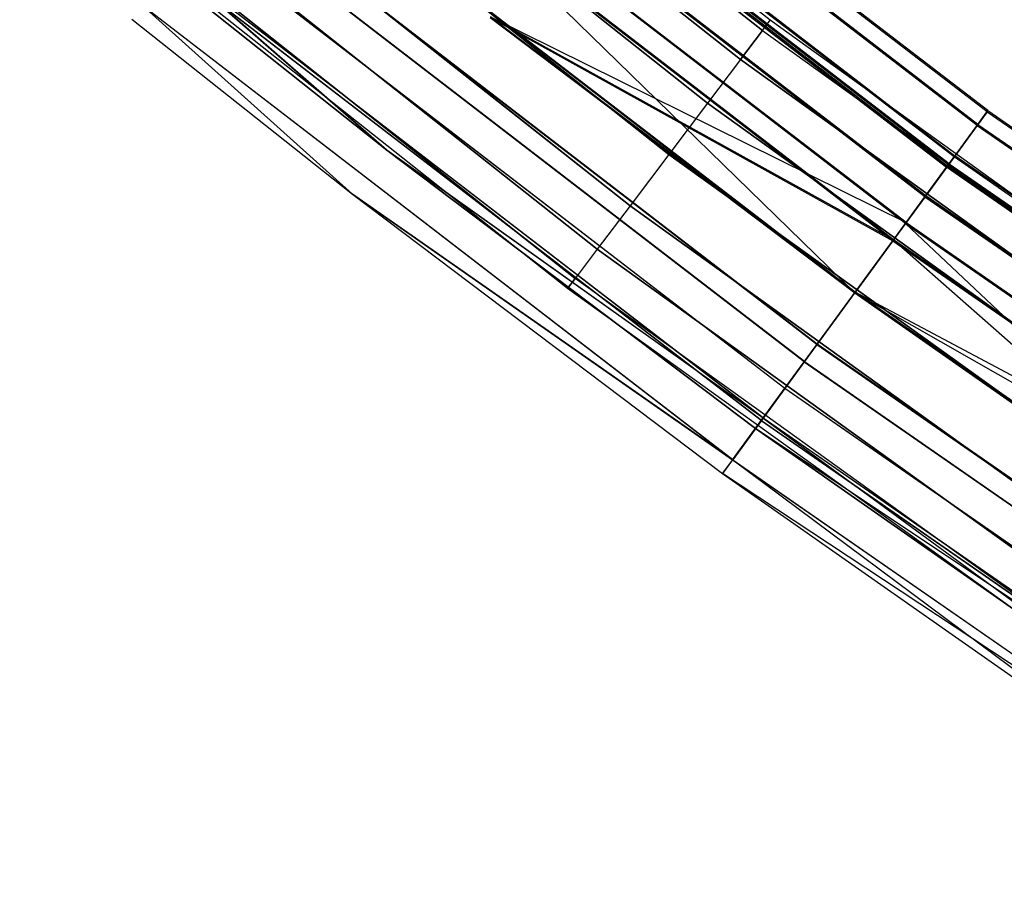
# Model space of a CAD drawing. Extents: x -135 to 135, y -135 to 135.
# Tile 9 of 207: x -86.24 to -77.46, y -113.05 to -105.33. Entities that reach past the tile are written whole.
import ezdxf

# ---------------------------------------------------------------- set-up
doc = ezdxf.new("R2010")
doc.units = 0
doc.header["$LTSCALE"] = 25.4
doc.layers.get('0').update_dxf_attribs({"linetype": 'CONTINUOUS'})

# ---------------------------------------------------------------- blocks, each defined once
blk = doc.blocks.new('SANTANA_BIURKO_A_PM_STL')
at = {"color": 0}
for p, q in [((-79.5478, -105.3383, 344.4156), (-84.3278, -101.5521, 344.4156)), ((-79.5478, -105.3383, 344.4156), (-84.3278, -101.5521, 344.4156)), ((-79.5478, -105.3383, 147.4156), (-84.3278, -101.5521, 147.4156)), ((-79.5478, -105.3383, 147.4156), (-84.3278, -101.5521, 147.4156)), ((-79.6166, -105.4294, 344.9897), (-84.4007, -101.6399, 344.9897)), ((-84.4007, -101.6399, 343.8416), (-79.6166, -105.4294, 343.8416)), ((-79.6166, -105.4294, 344.9897), (-84.4007, -101.6399, 344.9897)), ((-84.4007, -101.6399, 343.8416), (-79.6166, -105.4294, 343.8416)), ((-79.6166, -105.4294, 147.9897), (-84.4007, -101.6399, 147.9897)), ((-84.4007, -101.6399, 146.8416), (-79.6166, -105.4294, 146.8416)), ((-79.6166, -105.4294, 147.9897), (-84.4007, -101.6399, 147.9897)), ((-84.4007, -101.6399, 146.8416), (-79.6166, -105.4294, 146.8416)), ((-84.6085, -101.8901, 343.355), (-79.8125, -105.6889, 343.355)), ((-84.6085, -101.8901, 343.355), (-79.8125, -105.6889, 343.355)), ((-79.8125, -105.6889, 345.4763), (-84.6085, -101.8901, 345.4763)), ((-79.8125, -105.6889, 345.4763), (-84.6085, -101.8901, 345.4763)), ((-84.6085, -101.8901, 146.355), (-79.8125, -105.6889, 146.355)), ((-84.6085, -101.8901, 146.355), (-79.8125, -105.6889, 146.355)), ((-79.8125, -105.6889, 148.4763), (-84.6085, -101.8901, 148.4763)), ((-79.8125, -105.6889, 148.4763), (-84.6085, -101.8901, 148.4763)), ((-84.9193, -102.2645, 343.0298), (-80.1058, -106.0772, 343.0298)), ((-84.9193, -102.2645, 343.0298), (-80.1058, -106.0772, 343.0298)), ((-80.1058, -106.0772, 345.8015), (-84.9193, -102.2645, 345.8015)), ((-80.1058, -106.0772, 345.8015), (-84.9193, -102.2645, 345.8015)), ((-84.9193, -102.2645, 146.0298), (-80.1058, -106.0772, 146.0298)), ((-84.9193, -102.2645, 146.0298), (-80.1058, -106.0772, 146.0298)), ((-80.1058, -106.0772, 148.8015), (-84.9193, -102.2645, 148.8015)), ((-80.1058, -106.0772, 148.8015), (-84.9193, -102.2645, 148.8015)), ((-77.6109, -106.1546, 344.4156), (-82.7262, -102.2185, 344.4156)), ((-77.6109, -106.1546, 344.4156), (-82.7262, -102.2185, 344.4156)), ((-77.6031, -106.1439, 147.4156), (-82.7178, -102.2082, 147.4156)), ((-77.6031, -106.1439, 147.4156), (-82.7178, -102.2082, 147.4156)), ((-77.7008, -106.2775, 345.181), (-82.822, -102.3369, 345.181)), ((-77.7008, -106.2775, 345.181), (-82.822, -102.3369, 345.181)), ((-77.7008, -106.2775, 343.6503), (-82.822, -102.3369, 343.6503)), ((-77.7008, -106.2775, 343.6503), (-82.822, -102.3369, 343.6503)), ((-77.6932, -106.2672, 148.1835), (-82.8139, -102.3269, 148.1835)), ((-77.6932, -106.2672, 148.1835), (-82.8139, -102.3269, 148.1835)), ((-77.6932, -106.2672, 146.6477), (-82.8139, -102.3269, 146.6477)), ((-77.6932, -106.2672, 146.6477), (-82.8139, -102.3269, 146.6477)), ((-77.906, -106.5582, 344.4156), (-83.0407, -102.6072, 344.4156)), ((-77.906, -106.5582, 344.4156), (-83.0407, -102.6072, 344.4156)), ((-83.0324, -102.5969, 147.4156), (-77.8982, -106.5475, 147.4156)), ((-83.0324, -102.5969, 147.4156), (-77.8982, -106.5475, 147.4156)), ((-85.286, -102.7061, 342.9156), (-80.4517, -106.5353, 342.9156)), ((-85.286, -102.7061, 342.9156), (-80.4517, -106.5353, 342.9156)), ((-80.4517, -106.5353, 345.9156), (-85.286, -102.7061, 345.9156)), ((-80.4517, -106.5353, 345.9156), (-85.286, -102.7061, 345.9156)), ((-85.286, -102.7061, 145.9156), (-80.4517, -106.5353, 145.9156)), ((-85.286, -102.7061, 145.9156), (-80.4517, -106.5353, 145.9156)), ((-80.4517, -106.5353, 148.9156), (-85.286, -102.7061, 148.9156)), ((-80.4517, -106.5353, 148.9156), (-85.286, -102.7061, 148.9156)), ((-83.1126, -102.6959, 344.9897), (-77.9734, -106.6504, 344.9897)), ((-77.9734, -106.6504, 343.8416), (-83.1126, -102.6959, 343.8416)), ((-77.9734, -106.6504, 343.8416), (-83.1126, -102.6959, 343.8416)), ((-83.1126, -102.6959, 344.9897), (-77.9734, -106.6504, 344.9897)), ((-77.9659, -106.6401, 147.9922), (-83.1045, -102.686, 147.9922)), ((-77.9659, -106.6401, 147.9922), (-83.1045, -102.686, 147.9922)), ((-77.9659, -106.6401, 146.8391), (-83.1045, -102.686, 146.8391)), ((-77.9659, -106.6401, 146.8391), (-83.1045, -102.686, 146.8391)), ((-77.9567, -106.6275, 345.8299), (-83.0947, -102.6739, 345.8299)), ((-77.9567, -106.6275, 345.8299), (-83.0947, -102.6739, 345.8299)), ((-77.9567, -106.6275, 343.0014), (-83.0947, -102.6739, 343.0014)), ((-77.9567, -106.6275, 343.0014), (-83.0947, -102.6739, 343.0014)), ((-77.95, -106.6183, 148.8345), (-83.0876, -102.6651, 148.8345)), ((-77.95, -106.6183, 148.8345), (-83.0876, -102.6651, 148.8345)), ((-77.95, -106.6183, 145.9967), (-83.0876, -102.6651, 145.9967)), ((-77.95, -106.6183, 145.9967), (-83.0876, -102.6651, 145.9967)), ((-78.1653, -106.9129, 345.4763), (-83.3171, -102.9487, 345.4763)), ((-78.1653, -106.9129, 345.4763), (-83.3171, -102.9487, 345.4763)), ((-78.1653, -106.9129, 343.355), (-83.3171, -102.9487, 343.355)), ((-78.1653, -106.9129, 343.355), (-83.3171, -102.9487, 343.355)), ((-78.1586, -106.9037, 148.481), (-83.31, -102.9399, 148.481)), ((-78.1586, -106.9037, 146.3503), (-83.31, -102.9399, 146.3503)), ((-78.1586, -106.9037, 146.3503), (-83.31, -102.9399, 146.3503)), ((-78.1586, -106.9037, 148.481), (-83.31, -102.9399, 148.481)), ((-85.6528, -103.1477, 343.0298), (-80.7977, -106.9934, 343.0298)), ((-85.6528, -103.1477, 343.0298), (-80.7977, -106.9934, 343.0298)), ((-80.7977, -106.9934, 345.8015), (-85.6528, -103.1477, 345.8015)), ((-80.7977, -106.9934, 345.8015), (-85.6528, -103.1477, 345.8015)), ((-85.6528, -103.1477, 146.0298), (-80.7977, -106.9934, 146.0298)), ((-85.6528, -103.1477, 146.0298), (-80.7977, -106.9934, 146.0298)), ((-80.7977, -106.9934, 148.8015), (-85.6528, -103.1477, 148.8015)), ((-80.7977, -106.9934, 148.8015), (-85.6528, -103.1477, 148.8015)), ((-78.3396, -107.1513, 346.2634), (-83.5029, -103.1782, 346.2634)), ((-78.3396, -107.1513, 346.2634), (-83.5029, -103.1782, 346.2634)), ((-78.3396, -107.1513, 342.5679), (-83.5029, -103.1782, 342.5679)), ((-78.7913, -107.7691, 342.4156), (-83.5029, -103.1782, 342.5679)), ((-78.3396, -107.1513, 342.5679), (-83.5029, -103.1782, 342.5679)), ((-78.7913, -107.7691, 342.4156), (-83.5029, -103.1782, 342.5679)), ((-78.3342, -107.1438, 149.2695), (-83.4971, -103.1711, 149.2695)), ((-78.3342, -107.1438, 149.2695), (-83.4971, -103.1711, 149.2695)), ((-78.3342, -107.1438, 145.5618), (-83.4971, -103.1711, 145.5618)), ((-78.3342, -107.1438, 145.5618), (-83.4971, -103.1711, 145.5618)), ((-78.4525, -107.3057, 345.8015), (-83.6233, -103.327, 345.8015)), ((-78.4525, -107.3057, 343.0298), (-83.6233, -103.327, 343.0298)), ((-78.4525, -107.3057, 345.8015), (-83.6233, -103.327, 345.8015)), ((-78.4525, -107.3057, 343.0298), (-83.6233, -103.327, 343.0298)), ((-83.6175, -103.3198, 146.0237), (-78.4471, -107.2983, 146.0237)), ((-78.4471, -107.2983, 148.8076), (-83.6175, -103.3198, 148.8076)), ((-78.4471, -107.2983, 148.8076), (-83.6175, -103.3198, 148.8076)), ((-83.6175, -103.3198, 146.0237), (-78.4471, -107.2983, 146.0237)), ((-85.9637, -103.5221, 343.355), (-81.0909, -107.3817, 343.355)), ((-85.9637, -103.5221, 343.355), (-81.0909, -107.3817, 343.355)), ((-81.0909, -107.3817, 345.4763), (-85.9637, -103.5221, 345.4763)), ((-81.0909, -107.3817, 345.4763), (-85.9637, -103.5221, 345.4763)), ((-85.9637, -103.5221, 146.355), (-81.0909, -107.3817, 146.355)), ((-85.9637, -103.5221, 146.355), (-81.0909, -107.3817, 146.355)), ((-81.0909, -107.3817, 148.4763), (-85.9637, -103.5221, 148.4763)), ((-81.0909, -107.3817, 148.4763), (-85.9637, -103.5221, 148.4763)), ((-86.1714, -103.7722, 343.8416), (-81.2869, -107.6412, 343.8416)), ((-86.1714, -103.7722, 343.8416), (-81.2869, -107.6412, 343.8416)), ((-81.2869, -107.6412, 344.9897), (-86.1714, -103.7722, 344.9897)), ((-81.2869, -107.6412, 344.9897), (-86.1714, -103.7722, 344.9897)), ((-86.1714, -103.7722, 146.8416), (-81.2869, -107.6412, 146.8416)), ((-86.1714, -103.7722, 146.8416), (-81.2869, -107.6412, 146.8416)), ((-81.2869, -107.6412, 147.9897), (-86.1714, -103.7722, 147.9897)), ((-81.2869, -107.6412, 147.9897), (-86.1714, -103.7722, 147.9897)), ((-78.7874, -107.7637, 145.409), (-83.9802, -103.768, 145.409)), ((-78.7874, -107.7637, 145.409), (-83.9802, -103.768, 145.409)), ((-78.7874, -107.7637, 145.909), (-83.9802, -103.768, 145.909)), ((-78.7874, -107.7637, 145.909), (-83.9802, -103.768, 145.909)), ((-81.3557, -107.7323, 344.4156), (-86.2443, -103.8601, 344.4156)), ((-81.3557, -107.7323, 344.4156), (-86.2443, -103.8601, 344.4156)), ((-81.3557, -107.7323, 147.4156), (-86.2443, -103.8601, 147.4156)), ((-81.3557, -107.7323, 147.4156), (-86.2443, -103.8601, 147.4156)), ((-83.9844, -103.7732, 345.9156), (-78.7913, -107.7691, 345.9156)), ((-83.9844, -103.7732, 345.9156), (-78.7913, -107.7691, 345.9156)), ((-78.7913, -107.7691, 346.4156), (-83.9844, -103.7732, 346.4156)), ((-78.7913, -107.7691, 346.4156), (-83.9844, -103.7732, 346.4156)), ((-79.1301, -108.2325, 345.8015), (-84.3455, -104.2194, 345.8015)), ((-79.1301, -108.2325, 345.8015), (-84.3455, -104.2194, 345.8015)), ((-79.1277, -108.2292, 146.0237), (-84.3429, -104.2162, 146.0237)), ((-79.1277, -108.2292, 146.0237), (-84.3429, -104.2162, 146.0237)), ((-79.243, -108.3869, 346.2634), (-84.4659, -104.3681, 346.2634)), ((-79.243, -108.3869, 346.2634), (-84.4659, -104.3681, 346.2634)), ((-79.2406, -108.3836, 145.5618), (-84.4633, -104.3649, 145.5618)), ((-79.2406, -108.3836, 145.5618), (-84.4633, -104.3649, 145.5618)), ((-79.4173, -108.6253, 345.4763), (-84.6516, -104.5977, 345.4763)), ((-79.4173, -108.6253, 345.4763), (-84.6516, -104.5977, 345.4763)), ((-79.4162, -108.6238, 146.3503), (-84.6504, -104.5962, 146.3503)), ((-79.4162, -108.6238, 146.3503), (-84.6504, -104.5962, 146.3503)), ((-79.626, -108.9107, 345.8299), (-84.8741, -104.8725, 345.8299)), ((-79.626, -108.9107, 345.8299), (-84.8741, -104.8725, 345.8299)), ((-79.6248, -108.9092, 145.9967), (-84.8728, -104.871, 145.9967)), ((-79.6248, -108.9092, 145.9967), (-84.8728, -104.871, 145.9967)), ((-84.8562, -104.8504, 344.9897), (-82.9675, -106.496, 344.4156)), ((-79.6092, -108.8878, 344.9897), (-84.8562, -104.8504, 344.9897)), ((-79.6092, -108.8878, 344.9897), (-84.8562, -104.8504, 344.9897)), ((-84.8562, -104.8504, 344.9897), (-82.9675, -106.496, 344.4156)), ((-79.6089, -108.8874, 146.8391), (-84.8559, -104.85, 146.8391)), ((-82.9675, -106.496, 147.4156), (-84.8559, -104.85, 146.8391)), ((-82.9675, -106.496, 147.4156), (-84.8559, -104.85, 146.8391)), ((-79.6089, -108.8874, 146.8391), (-84.8559, -104.85, 146.8391)), ((-82.9675, -106.496, 344.4156), (-84.928, -104.9392, 344.4156)), ((-84.928, -104.9392, 147.4156), (-82.9675, -106.496, 147.4156)), ((-84.928, -104.9392, 147.4156), (-82.9675, -106.496, 147.4156)), ((-82.9675, -106.496, 344.4156), (-84.928, -104.9392, 344.4156)), ((-83.2748, -106.8904, 344.4156), (-85.1468, -105.2095, 345.181)), ((-83.2748, -106.8904, 344.4156), (-85.1468, -105.2095, 345.181)), ((-79.8819, -109.2607, 345.181), (-85.1468, -105.2095, 345.181)), ((-79.8819, -109.2607, 345.181), (-85.1468, -105.2095, 345.181)), ((-85.1465, -105.2091, 146.6477), (-83.2748, -106.8904, 147.4156)), ((-79.8816, -109.2603, 146.6477), (-85.1465, -105.2091, 146.6477)), ((-79.8816, -109.2603, 146.6477), (-85.1465, -105.2091, 146.6477)), ((-85.1465, -105.2091, 146.6477), (-83.2748, -106.8904, 147.4156)), ((-85.2426, -105.3278, 344.4156), (-83.2748, -106.8904, 344.4156)), ((-85.2426, -105.3278, 344.4156), (-83.2748, -106.8904, 344.4156)), ((-85.2426, -105.3278, 147.4156), (-83.2748, -106.8904, 147.4156)), ((-85.2426, -105.3278, 147.4156), (-83.2748, -106.8904, 147.4156)), ((-82.0457, -105.3127, 342.9156), (-78.4525, -107.3057, 343.0298)), ((-82.0457, -105.3127, 342.9156), (-78.4525, -107.3057, 343.0298)), ((-82.0457, -105.3127, 342.9156), (-78.7913, -107.7691, 342.9156)), ((-82.0457, -105.3127, 342.9156), (-78.7913, -107.7691, 342.9156)), ((-82.0457, -105.3127, 342.4156), (-78.7913, -107.7691, 342.4156)), ((-82.0457, -105.3127, 342.4156), (-78.7913, -107.7691, 342.4156)), ((-82.0416, -105.3074, 149.4223), (-78.3342, -107.1438, 149.2695)), ((-82.0416, -105.3074, 149.4223), (-78.3342, -107.1438, 149.2695)), ((-82.0416, -105.3074, 149.4223), (-78.7874, -107.7637, 149.4223)), ((-82.0416, -105.3074, 149.4223), (-78.7874, -107.7637, 149.4223)), ((-82.0416, -105.3074, 148.9223), (-78.7874, -107.7637, 148.9223)), ((-78.4471, -107.2983, 148.8076), (-82.0416, -105.3074, 148.9223)), ((-78.4471, -107.2983, 148.8076), (-82.0416, -105.3074, 148.9223)), ((-82.0416, -105.3074, 148.9223), (-78.7874, -107.7637, 148.9223)), ((-79.6166, -105.4294, 344.9897), (-79.5478, -105.3383, 344.4156)), ((-79.6166, -105.4294, 344.9897), (-79.5478, -105.3383, 344.4156)), ((-79.6166, -105.4294, 343.8416), (-79.5478, -105.3383, 344.4156)), ((-79.6166, -105.4294, 343.8416), (-79.5478, -105.3383, 344.4156)), ((-79.6166, -105.4294, 147.9897), (-79.5478, -105.3383, 147.4156)), ((-79.6166, -105.4294, 147.9897), (-79.5478, -105.3383, 147.4156)), ((-79.6166, -105.4294, 146.8416), (-79.5478, -105.3383, 147.4156)), ((-79.6166, -105.4294, 146.8416), (-79.5478, -105.3383, 147.4156)), ((-74.598, -108.8997, 344.4156), (-79.5478, -105.3383, 344.4156)), ((-74.598, -108.8997, 344.4156), (-79.5478, -105.3383, 344.4156)), ((-74.598, -108.8997, 147.4156), (-79.5478, -105.3383, 147.4156)), ((-74.598, -108.8997, 147.4156), (-79.5478, -105.3383, 147.4156)), ((-79.8125, -105.6889, 343.355), (-79.6166, -105.4294, 343.8416)), ((-79.8125, -105.6889, 343.355), (-79.6166, -105.4294, 343.8416)), ((-79.6166, -105.4294, 344.9897), (-79.8125, -105.6889, 345.4763)), ((-79.6166, -105.4294, 344.9897), (-79.8125, -105.6889, 345.4763)), ((-79.8125, -105.6889, 146.355), (-79.6166, -105.4294, 146.8416)), ((-79.8125, -105.6889, 146.355), (-79.6166, -105.4294, 146.8416)), ((-79.6166, -105.4294, 147.9897), (-79.8125, -105.6889, 148.4763)), ((-79.6166, -105.4294, 147.9897), (-79.8125, -105.6889, 148.4763)), ((-79.6166, -105.4294, 344.9897), (-74.6625, -108.9939, 344.9897)), ((-79.6166, -105.4294, 343.8416), (-74.6625, -108.9939, 343.8416)), ((-79.6166, -105.4294, 344.9897), (-74.6625, -108.9939, 344.9897)), ((-79.6166, -105.4294, 343.8416), (-74.6625, -108.9939, 343.8416)), ((-79.6166, -105.4294, 147.9897), (-74.6625, -108.9939, 147.9897)), ((-79.6166, -105.4294, 146.8416), (-74.6625, -108.9939, 146.8416)), ((-79.6166, -105.4294, 147.9897), (-74.6625, -108.9939, 147.9897)), ((-79.6166, -105.4294, 146.8416), (-74.6625, -108.9939, 146.8416)), ((-79.8125, -105.6889, 343.355), (-80.1058, -106.0772, 343.0298)), ((-79.8125, -105.6889, 343.355), (-80.1058, -106.0772, 343.0298)), ((-79.8125, -105.6889, 345.4763), (-80.1058, -106.0772, 345.8015)), ((-79.8125, -105.6889, 345.4763), (-80.1058, -106.0772, 345.8015)), ((-79.8125, -105.6889, 146.355), (-80.1058, -106.0772, 146.0298)), ((-79.8125, -105.6889, 146.355), (-80.1058, -106.0772, 146.0298)), ((-79.8125, -105.6889, 148.4763), (-80.1058, -106.0772, 148.8015)), ((-79.8125, -105.6889, 148.4763), (-80.1058, -106.0772, 148.8015)), ((-79.8125, -105.6889, 343.355), (-74.8463, -109.2621, 343.355)), ((-79.8125, -105.6889, 343.355), (-74.8463, -109.2621, 343.355)), ((-74.8463, -109.2621, 345.4763), (-79.8125, -105.6889, 345.4763)), ((-74.8463, -109.2621, 345.4763), (-79.8125, -105.6889, 345.4763)), ((-79.8125, -105.6889, 146.355), (-74.8463, -109.2621, 146.355)), ((-79.8125, -105.6889, 146.355), (-74.8463, -109.2621, 146.355)), ((-74.8463, -109.2621, 148.4763), (-79.8125, -105.6889, 148.4763)), ((-74.8463, -109.2621, 148.4763), (-79.8125, -105.6889, 148.4763)), ((-80.1058, -106.0772, 343.0298), (-80.4517, -106.5353, 342.9156)), ((-80.1058, -106.0772, 343.0298), (-80.4517, -106.5353, 342.9156)), ((-80.1058, -106.0772, 345.8015), (-80.4517, -106.5353, 345.9156)), ((-80.1058, -106.0772, 345.8015), (-80.4517, -106.5353, 345.9156)), ((-80.1058, -106.0772, 146.0298), (-80.4517, -106.5353, 145.9156)), ((-80.1058, -106.0772, 146.0298), (-80.4517, -106.5353, 145.9156)), ((-80.1058, -106.0772, 148.8015), (-80.4517, -106.5353, 148.9156)), ((-80.1058, -106.0772, 148.8015), (-80.4517, -106.5353, 148.9156)), ((-80.1058, -106.0772, 343.0298), (-75.1213, -109.6636, 343.0298)), ((-80.1058, -106.0772, 343.0298), (-75.1213, -109.6636, 343.0298)), ((-75.1213, -109.6636, 345.8015), (-80.1058, -106.0772, 345.8015)), ((-75.1213, -109.6636, 345.8015), (-80.1058, -106.0772, 345.8015)), ((-80.1058, -106.0772, 146.0298), (-75.1213, -109.6636, 146.0298)), ((-80.1058, -106.0772, 146.0298), (-75.1213, -109.6636, 146.0298)), ((-75.1213, -109.6636, 148.8015), (-80.1058, -106.0772, 148.8015)), ((-75.1213, -109.6636, 148.8015), (-80.1058, -106.0772, 148.8015)), ((-77.6932, -106.2672, 148.1835), (-77.6031, -106.1439, 147.4156)), ((-77.6031, -106.1439, 147.4156), (-77.6932, -106.2672, 146.6477)), ((-77.6031, -106.1439, 147.4156), (-77.6932, -106.2672, 146.6477)), ((-77.6932, -106.2672, 148.1835), (-77.6031, -106.1439, 147.4156)), ((-77.6031, -106.1439, 147.4156), (-72.3014, -109.8238, 147.4156)), ((-77.6031, -106.1439, 147.4156), (-72.3014, -109.8238, 147.4156)), ((-77.7008, -106.2775, 345.181), (-77.6109, -106.1546, 344.4156)), ((-77.6109, -106.1546, 344.4156), (-77.7008, -106.2775, 343.6503)), ((-77.6109, -106.1546, 344.4156), (-77.7008, -106.2775, 343.6503)), ((-77.7008, -106.2775, 345.181), (-77.6109, -106.1546, 344.4156)), ((-77.6109, -106.1546, 344.4156), (-72.3087, -109.8349, 344.4156)), ((-77.6109, -106.1546, 344.4156), (-72.3087, -109.8349, 344.4156)), ((-77.9567, -106.6275, 345.8299), (-77.7008, -106.2775, 345.181)), ((-77.7008, -106.2775, 343.6503), (-77.9567, -106.6275, 343.0014)), ((-77.7008, -106.2775, 343.6503), (-77.9567, -106.6275, 343.0014)), ((-77.9567, -106.6275, 345.8299), (-77.7008, -106.2775, 345.181)), ((-77.95, -106.6183, 148.8345), (-77.6932, -106.2672, 148.1835)), ((-77.6932, -106.2672, 146.6477), (-77.95, -106.6183, 145.9967)), ((-77.6932, -106.2672, 146.6477), (-77.95, -106.6183, 145.9967)), ((-77.95, -106.6183, 148.8345), (-77.6932, -106.2672, 148.1835)), ((-77.7008, -106.2775, 343.6503), (-72.3924, -109.9621, 343.6503)), ((-77.7008, -106.2775, 343.6503), (-72.3924, -109.9621, 343.6503)), ((-77.7008, -106.2775, 345.181), (-72.3924, -109.9621, 345.181)), ((-77.7008, -106.2775, 345.181), (-72.3924, -109.9621, 345.181)), ((-77.6932, -106.2672, 146.6477), (-72.3854, -109.9514, 146.6477)), ((-77.6932, -106.2672, 146.6477), (-72.3854, -109.9514, 146.6477)), ((-77.6932, -106.2672, 148.1835), (-72.3854, -109.9514, 148.1835)), ((-77.6932, -106.2672, 148.1835), (-72.3854, -109.9514, 148.1835)), ((-79.6092, -108.8878, 344.9897), (-82.9675, -106.496, 344.4156)), ((-79.6092, -108.8878, 344.9897), (-82.9675, -106.496, 344.4156)), ((-79.6766, -108.98, 344.4156), (-82.9675, -106.496, 344.4156)), ((-82.9675, -106.496, 147.4156), (-79.6089, -108.8874, 146.8391)), ((-82.9675, -106.496, 147.4156), (-79.6089, -108.8874, 146.8391)), ((-82.9675, -106.496, 147.4156), (-79.6766, -108.98, 147.4156)), ((-82.9675, -106.496, 147.4156), (-79.6766, -108.98, 147.4156)), ((-82.9675, -106.496, 147.4156), (-82.9675, -106.496, 344.4156)), ((-79.6766, -108.98, 344.4156), (-82.9675, -106.496, 344.4156)), ((-82.9675, -106.496, 147.4156), (-82.9675, -106.496, 344.4156)), ((-80.4517, -106.5353, 342.9156), (-80.7977, -106.9934, 343.0298)), ((-80.4517, -106.5353, 342.9156), (-80.7977, -106.9934, 343.0298)), ((-80.4517, -106.5353, 345.9156), (-80.7977, -106.9934, 345.8015)), ((-80.4517, -106.5353, 345.9156), (-80.7977, -106.9934, 345.8015)), ((-80.4517, -106.5353, 145.9156), (-80.7977, -106.9934, 146.0298)), ((-80.4517, -106.5353, 145.9156), (-80.7977, -106.9934, 146.0298)), ((-80.4517, -106.5353, 148.9156), (-80.7977, -106.9934, 148.8015)), ((-80.4517, -106.5353, 148.9156), (-80.7977, -106.9934, 148.8015)), ((-80.4517, -106.5353, 342.9156), (-75.4457, -110.1372, 342.9156)), ((-80.4517, -106.5353, 342.9156), (-75.4457, -110.1372, 342.9156)), ((-75.4457, -110.1372, 345.9156), (-80.4517, -106.5353, 345.9156)), ((-75.4457, -110.1372, 345.9156), (-80.4517, -106.5353, 345.9156)), ((-80.4517, -106.5353, 145.9156), (-75.4457, -110.1372, 145.9156)), ((-80.4517, -106.5353, 145.9156), (-75.4457, -110.1372, 145.9156)), ((-75.4457, -110.1372, 148.9156), (-80.4517, -106.5353, 148.9156)), ((-75.4457, -110.1372, 148.9156), (-80.4517, -106.5353, 148.9156)), ((-77.9734, -106.6504, 343.8416), (-77.906, -106.5582, 344.4156)), ((-77.9734, -106.6504, 343.8416), (-77.906, -106.5582, 344.4156)), ((-77.906, -106.5582, 344.4156), (-77.9734, -106.6504, 344.9897)), ((-77.906, -106.5582, 344.4156), (-77.9734, -106.6504, 344.9897)), ((-77.9659, -106.6401, 147.9922), (-77.8982, -106.5475, 147.4156)), ((-77.9659, -106.6401, 146.8391), (-77.8982, -106.5475, 147.4156)), ((-77.9659, -106.6401, 147.9922), (-77.8982, -106.5475, 147.4156)), ((-77.9659, -106.6401, 146.8391), (-77.8982, -106.5475, 147.4156)), ((-72.5836, -110.2525, 344.4156), (-77.906, -106.5582, 344.4156)), ((-72.5836, -110.2525, 344.4156), (-77.906, -106.5582, 344.4156)), ((-72.5763, -110.2414, 147.4156), (-77.8982, -106.5475, 147.4156)), ((-72.5763, -110.2414, 147.4156), (-77.8982, -106.5475, 147.4156)), ((-78.3396, -107.1513, 346.2634), (-77.9567, -106.6275, 345.8299)), ((-77.9567, -106.6275, 343.0014), (-78.3396, -107.1513, 342.5679)), ((-77.9567, -106.6275, 343.0014), (-78.3396, -107.1513, 342.5679)), ((-78.3396, -107.1513, 346.2634), (-77.9567, -106.6275, 345.8299)), ((-78.3342, -107.1438, 149.2695), (-77.95, -106.6183, 148.8345)), ((-77.95, -106.6183, 145.9967), (-78.3342, -107.1438, 145.5618)), ((-77.95, -106.6183, 145.9967), (-78.3342, -107.1438, 145.5618)), ((-78.3342, -107.1438, 149.2695), (-77.95, -106.6183, 148.8345)), ((-78.1653, -106.9129, 345.4763), (-77.9734, -106.6504, 344.9897)), ((-78.1653, -106.9129, 343.355), (-77.9734, -106.6504, 343.8416)), ((-78.1653, -106.9129, 343.355), (-77.9734, -106.6504, 343.8416)), ((-78.1653, -106.9129, 345.4763), (-77.9734, -106.6504, 344.9897)), ((-77.9659, -106.6401, 147.9922), (-78.1586, -106.9037, 148.481)), ((-77.9659, -106.6401, 147.9922), (-78.1586, -106.9037, 148.481)), ((-78.1586, -106.9037, 146.3503), (-77.9659, -106.6401, 146.8391)), ((-78.1586, -106.9037, 146.3503), (-77.9659, -106.6401, 146.8391)), ((-72.6464, -110.3479, 343.8416), (-77.9734, -106.6504, 343.8416)), ((-72.6464, -110.3479, 344.9897), (-77.9734, -106.6504, 344.9897)), ((-72.6464, -110.3479, 343.8416), (-77.9734, -106.6504, 343.8416)), ((-72.6464, -110.3479, 344.9897), (-77.9734, -106.6504, 344.9897)), ((-77.9659, -106.6401, 147.9922), (-72.6394, -110.3372, 147.9922)), ((-72.6394, -110.3372, 146.8391), (-77.9659, -106.6401, 146.8391)), ((-72.6394, -110.3372, 146.8391), (-77.9659, -106.6401, 146.8391)), ((-77.9659, -106.6401, 147.9922), (-72.6394, -110.3372, 147.9922)), ((-77.9567, -106.6275, 343.0014), (-72.6308, -110.3242, 343.0014)), ((-77.9567, -106.6275, 343.0014), (-72.6308, -110.3242, 343.0014)), ((-77.9567, -106.6275, 345.8299), (-72.6308, -110.3242, 345.8299)), ((-77.9567, -106.6275, 345.8299), (-72.6308, -110.3242, 345.8299)), ((-77.95, -106.6183, 145.9967), (-72.6246, -110.3147, 145.9967)), ((-77.95, -106.6183, 145.9967), (-72.6246, -110.3147, 145.9967)), ((-77.95, -106.6183, 148.8345), (-72.6246, -110.3147, 148.8345)), ((-77.95, -106.6183, 148.8345), (-72.6246, -110.3147, 148.8345)), ((-83.2748, -106.8904, 344.4156), (-79.8819, -109.2607, 345.181)), ((-83.2748, -106.8904, 344.4156), (-79.8819, -109.2607, 345.181)), ((-83.2748, -106.8904, 344.4156), (-79.9717, -109.3836, 344.4156)), ((-83.2748, -106.8904, 344.4156), (-79.9717, -109.3836, 344.4156)), ((-83.2748, -106.8904, 344.4156), (-83.2748, -106.8904, 147.4156)), ((-83.2748, -106.8904, 147.4156), (-79.9717, -109.3836, 147.4156)), ((-83.2748, -106.8904, 344.4156), (-83.2748, -106.8904, 147.4156)), ((-79.8816, -109.2603, 146.6477), (-83.2748, -106.8904, 147.4156)), ((-79.8816, -109.2603, 146.6477), (-83.2748, -106.8904, 147.4156)), ((-83.2748, -106.8904, 147.4156), (-79.9717, -109.3836, 147.4156)), ((-78.1653, -106.9129, 345.4763), (-78.4525, -107.3057, 345.8015)), ((-78.1653, -106.9129, 345.4763), (-78.4525, -107.3057, 345.8015)), ((-78.4525, -107.3057, 343.0298), (-78.1653, -106.9129, 343.355)), ((-78.4525, -107.3057, 343.0298), (-78.1653, -106.9129, 343.355)), ((-78.1586, -106.9037, 148.481), (-78.4471, -107.2983, 148.8076)), ((-78.1586, -106.9037, 146.3503), (-78.4471, -107.2983, 146.0237)), ((-78.1586, -106.9037, 148.481), (-78.4471, -107.2983, 148.8076)), ((-78.1586, -106.9037, 146.3503), (-78.4471, -107.2983, 146.0237)), ((-78.1653, -106.9129, 345.4763), (-72.8252, -110.6195, 345.4763)), ((-72.8252, -110.6195, 343.355), (-78.1653, -106.9129, 343.355)), ((-78.1653, -106.9129, 345.4763), (-72.8252, -110.6195, 345.4763)), ((-72.8252, -110.6195, 343.355), (-78.1653, -106.9129, 343.355)), ((-72.819, -110.61, 148.481), (-78.1586, -106.9037, 148.481)), ((-72.819, -110.61, 148.481), (-78.1586, -106.9037, 148.481)), ((-78.1586, -106.9037, 146.3503), (-72.819, -110.61, 146.3503)), ((-78.1586, -106.9037, 146.3503), (-72.819, -110.61, 146.3503)), ((-80.7977, -106.9934, 343.0298), (-81.0909, -107.3817, 343.355)), ((-80.7977, -106.9934, 343.0298), (-81.0909, -107.3817, 343.355)), ((-80.7977, -106.9934, 345.8015), (-81.0909, -107.3817, 345.4763)), ((-80.7977, -106.9934, 345.8015), (-81.0909, -107.3817, 345.4763)), ((-80.7977, -106.9934, 146.0298), (-81.0909, -107.3817, 146.355)), ((-80.7977, -106.9934, 146.0298), (-81.0909, -107.3817, 146.355)), ((-80.7977, -106.9934, 148.8015), (-81.0909, -107.3817, 148.4763)), ((-80.7977, -106.9934, 148.8015), (-81.0909, -107.3817, 148.4763)), ((-80.7977, -106.9934, 343.0298), (-75.7701, -110.6107, 343.0298)), ((-80.7977, -106.9934, 343.0298), (-75.7701, -110.6107, 343.0298)), ((-75.7701, -110.6107, 345.8015), (-80.7977, -106.9934, 345.8015)), ((-75.7701, -110.6107, 345.8015), (-80.7977, -106.9934, 345.8015)), ((-80.7977, -106.9934, 146.0298), (-75.7701, -110.6107, 146.0298)), ((-80.7977, -106.9934, 146.0298), (-75.7701, -110.6107, 146.0298)), ((-75.7701, -110.6107, 148.8015), (-80.7977, -106.9934, 148.8015)), ((-75.7701, -110.6107, 148.8015), (-80.7977, -106.9934, 148.8015)), ((-78.7913, -107.7691, 342.4156), (-78.3396, -107.1513, 342.5679)), ((-78.7913, -107.7691, 346.4156), (-78.3396, -107.1513, 346.2634)), ((-78.7913, -107.7691, 342.4156), (-78.3396, -107.1513, 342.5679)), ((-78.7913, -107.7691, 346.4156), (-78.3396, -107.1513, 346.2634)), ((-78.3342, -107.1438, 145.5618), (-78.7874, -107.7637, 145.409)), ((-78.3342, -107.1438, 145.5618), (-78.7874, -107.7637, 145.409)), ((-78.3342, -107.1438, 149.2695), (-78.7874, -107.7637, 149.4223)), ((-78.3342, -107.1438, 149.2695), (-78.7874, -107.7637, 149.4223)), ((-78.3396, -107.1513, 342.5679), (-74.4996, -110.7793, 342.4156)), ((-78.3396, -107.1513, 342.5679), (-74.4996, -110.7793, 342.4156)), ((-78.3396, -107.1513, 342.5679), (-72.9876, -110.8661, 342.5679)), ((-78.3396, -107.1513, 342.5679), (-72.9876, -110.8661, 342.5679)), ((-78.3396, -107.1513, 346.2634), (-72.9876, -110.8661, 346.2634)), ((-78.3396, -107.1513, 346.2634), (-72.9876, -110.8661, 346.2634)), ((-78.3342, -107.1438, 145.5618), (-72.9825, -110.8585, 145.5618)), ((-78.3342, -107.1438, 145.5618), (-72.9825, -110.8585, 145.5618)), ((-78.3342, -107.1438, 149.2695), (-72.9825, -110.8585, 149.2695)), ((-78.3342, -107.1438, 149.2695), (-72.9825, -110.8585, 149.2695)), ((-78.4525, -107.3057, 345.8015), (-78.7913, -107.7691, 345.9156)), ((-78.4525, -107.3057, 345.8015), (-78.7913, -107.7691, 345.9156)), ((-78.4525, -107.3057, 343.0298), (-78.7913, -107.7691, 342.9156)), ((-78.4525, -107.3057, 343.0298), (-78.7913, -107.7691, 342.9156)), ((-78.7874, -107.7637, 148.9223), (-78.4471, -107.2983, 148.8076)), ((-78.7874, -107.7637, 145.909), (-78.4471, -107.2983, 146.0237)), ((-78.7874, -107.7637, 148.9223), (-78.4471, -107.2983, 148.8076)), ((-78.7874, -107.7637, 145.909), (-78.4471, -107.2983, 146.0237)), ((-73.0928, -111.0259, 345.8015), (-78.4525, -107.3057, 345.8015)), ((-73.0928, -111.0259, 345.8015), (-78.4525, -107.3057, 345.8015)), ((-78.4525, -107.3057, 343.0298), (-73.0928, -111.0259, 343.0298)), ((-78.4525, -107.3057, 343.0298), (-73.0928, -111.0259, 343.0298)), ((-78.4471, -107.2983, 148.8076), (-74.4959, -110.7738, 148.9223)), ((-73.0877, -111.0183, 148.8076), (-78.4471, -107.2983, 148.8076)), ((-73.0877, -111.0183, 146.0237), (-78.4471, -107.2983, 146.0237)), ((-73.0877, -111.0183, 148.8076), (-78.4471, -107.2983, 148.8076)), ((-78.4471, -107.2983, 148.8076), (-74.4959, -110.7738, 148.9223)), ((-73.0877, -111.0183, 146.0237), (-78.4471, -107.2983, 146.0237)), ((-81.0909, -107.3817, 343.355), (-81.2869, -107.6412, 343.8416)), ((-81.0909, -107.3817, 343.355), (-81.2869, -107.6412, 343.8416)), ((-81.0909, -107.3817, 345.4763), (-81.2869, -107.6412, 344.9897)), ((-81.0909, -107.3817, 345.4763), (-81.2869, -107.6412, 344.9897)), ((-81.0909, -107.3817, 146.355), (-81.2869, -107.6412, 146.8416)), ((-81.0909, -107.3817, 146.355), (-81.2869, -107.6412, 146.8416)), ((-81.0909, -107.3817, 148.4763), (-81.2869, -107.6412, 147.9897)), ((-81.0909, -107.3817, 148.4763), (-81.2869, -107.6412, 147.9897)), ((-81.0909, -107.3817, 343.355), (-76.0451, -111.0122, 343.355)), ((-81.0909, -107.3817, 343.355), (-76.0451, -111.0122, 343.355)), ((-76.0451, -111.0122, 345.4763), (-81.0909, -107.3817, 345.4763)), ((-76.0451, -111.0122, 345.4763), (-81.0909, -107.3817, 345.4763)), ((-81.0909, -107.3817, 146.355), (-76.0451, -111.0122, 146.355)), ((-81.0909, -107.3817, 146.355), (-76.0451, -111.0122, 146.355)), ((-76.0451, -111.0122, 148.4763), (-81.0909, -107.3817, 148.4763)), ((-76.0451, -111.0122, 148.4763), (-81.0909, -107.3817, 148.4763)), ((-81.3557, -107.7323, 344.4156), (-81.2869, -107.6412, 343.8416)), ((-81.2869, -107.6412, 344.9897), (-81.3557, -107.7323, 344.4156)), ((-81.3557, -107.7323, 344.4156), (-81.2869, -107.6412, 343.8416)), ((-81.2869, -107.6412, 344.9897), (-81.3557, -107.7323, 344.4156)), ((-81.3557, -107.7323, 147.4156), (-81.2869, -107.6412, 146.8416)), ((-81.2869, -107.6412, 147.9897), (-81.3557, -107.7323, 147.4156)), ((-81.3557, -107.7323, 147.4156), (-81.2869, -107.6412, 146.8416)), ((-81.2869, -107.6412, 147.9897), (-81.3557, -107.7323, 147.4156)), ((-76.2289, -111.2805, 343.8416), (-81.2869, -107.6412, 343.8416)), ((-76.2289, -111.2805, 344.9897), (-81.2869, -107.6412, 344.9897)), ((-76.2289, -111.2805, 344.9897), (-81.2869, -107.6412, 344.9897)), ((-76.2289, -111.2805, 343.8416), (-81.2869, -107.6412, 343.8416)), ((-76.2289, -111.2805, 146.8416), (-81.2869, -107.6412, 146.8416)), ((-76.2289, -111.2805, 147.9897), (-81.2869, -107.6412, 147.9897)), ((-76.2289, -111.2805, 147.9897), (-81.2869, -107.6412, 147.9897)), ((-76.2289, -111.2805, 146.8416), (-81.2869, -107.6412, 146.8416)), ((-76.2934, -111.3747, 344.4156), (-81.3557, -107.7323, 344.4156)), ((-76.2934, -111.3747, 344.4156), (-81.3557, -107.7323, 344.4156)), ((-76.2934, -111.3747, 147.4156), (-81.3557, -107.7323, 147.4156)), ((-76.2934, -111.3747, 147.4156), (-81.3557, -107.7323, 147.4156)), ((-79.243, -108.3869, 346.2634), (-78.7913, -107.7691, 346.4156)), ((-79.243, -108.3869, 346.2634), (-78.7913, -107.7691, 346.4156)), ((-78.7874, -107.7637, 145.409), (-79.2406, -108.3836, 145.5618)), ((-78.7874, -107.7637, 145.409), (-79.2406, -108.3836, 145.5618)), ((-79.1301, -108.2325, 345.8015), (-78.7913, -107.7691, 345.9156)), ((-79.1301, -108.2325, 345.8015), (-78.7913, -107.7691, 345.9156)), ((-79.1277, -108.2292, 146.0237), (-78.7874, -107.7637, 145.909)), ((-79.1277, -108.2292, 146.0237), (-78.7874, -107.7637, 145.909)), ((-78.7913, -107.7691, 342.9156), (-74.4996, -110.7793, 342.9156)), ((-73.0928, -111.0259, 343.0298), (-78.7913, -107.7691, 342.9156)), ((-73.4084, -111.5054, 345.9156), (-78.7913, -107.7691, 345.9156)), ((-73.4084, -111.5054, 345.9156), (-78.7913, -107.7691, 345.9156)), ((-73.0928, -111.0259, 343.0298), (-78.7913, -107.7691, 342.9156)), ((-78.7913, -107.7691, 342.9156), (-74.4996, -110.7793, 342.9156)), ((-78.7913, -107.7691, 342.9156), (-78.7913, -107.7691, 342.4156)), ((-78.7913, -107.7691, 342.4156), (-74.4996, -110.7793, 342.4156)), ((-78.7913, -107.7691, 342.9156), (-78.7913, -107.7691, 342.4156)), ((-78.7913, -107.7691, 342.4156), (-74.4996, -110.7793, 342.4156)), ((-78.7913, -107.7691, 346.4156), (-73.4084, -111.5054, 346.4156)), ((-78.7913, -107.7691, 346.4156), (-73.4084, -111.5054, 346.4156)), ((-72.9825, -110.8585, 149.2695), (-78.7874, -107.7637, 149.4223)), ((-78.7874, -107.7637, 149.4223), (-74.4959, -110.7738, 149.4223)), ((-78.7874, -107.7637, 145.409), (-73.4048, -111.4999, 145.409)), ((-78.7874, -107.7637, 145.409), (-73.4048, -111.4999, 145.409)), ((-72.9825, -110.8585, 149.2695), (-78.7874, -107.7637, 149.4223)), ((-78.7874, -107.7637, 149.4223), (-74.4959, -110.7738, 149.4223)), ((-78.7874, -107.7637, 149.4223), (-78.7874, -107.7637, 148.9223)), ((-78.7874, -107.7637, 148.9223), (-74.4959, -110.7738, 148.9223)), ((-78.7874, -107.7637, 149.4223), (-78.7874, -107.7637, 148.9223)), ((-78.7874, -107.7637, 148.9223), (-74.4959, -110.7738, 148.9223)), ((-73.4048, -111.4999, 145.909), (-78.7874, -107.7637, 145.909)), ((-73.4048, -111.4999, 145.909), (-78.7874, -107.7637, 145.909)), ((-79.1301, -108.2325, 345.8015), (-79.4173, -108.6253, 345.4763)), ((-79.1301, -108.2325, 345.8015), (-79.4173, -108.6253, 345.4763)), ((-79.4162, -108.6238, 146.3503), (-79.1277, -108.2292, 146.0237)), ((-79.4162, -108.6238, 146.3503), (-79.1277, -108.2292, 146.0237)), ((-79.1301, -108.2325, 345.8015), (-73.7241, -111.9848, 345.8015)), ((-79.1301, -108.2325, 345.8015), (-73.7241, -111.9848, 345.8015)), ((-73.7218, -111.9814, 146.0237), (-79.1277, -108.2292, 146.0237)), ((-73.7218, -111.9814, 146.0237), (-79.1277, -108.2292, 146.0237)), ((-79.626, -108.9107, 345.8299), (-79.243, -108.3869, 346.2634)), ((-79.626, -108.9107, 345.8299), (-79.243, -108.3869, 346.2634)), ((-79.2406, -108.3836, 145.5618), (-79.6248, -108.9092, 145.9967)), ((-79.2406, -108.3836, 145.5618), (-79.6248, -108.9092, 145.9967)), ((-79.243, -108.3869, 346.2634), (-73.8293, -112.1447, 346.2634)), ((-79.243, -108.3869, 346.2634), (-73.8293, -112.1447, 346.2634)), ((-79.2406, -108.3836, 145.5618), (-73.827, -112.1412, 145.5618)), ((-79.2406, -108.3836, 145.5618), (-73.827, -112.1412, 145.5618)), ((-79.4173, -108.6253, 345.4763), (-79.6092, -108.8878, 344.9897)), ((-79.4173, -108.6253, 345.4763), (-79.6092, -108.8878, 344.9897)), ((-79.6089, -108.8874, 146.8391), (-79.4162, -108.6238, 146.3503)), ((-79.6089, -108.8874, 146.8391), (-79.4162, -108.6238, 146.3503)), ((-73.9917, -112.3913, 345.4763), (-79.4173, -108.6253, 345.4763)), ((-73.9917, -112.3913, 345.4763), (-79.4173, -108.6253, 345.4763)), ((-73.9906, -112.3897, 146.3503), (-79.4162, -108.6238, 146.3503)), ((-73.9906, -112.3897, 146.3503), (-79.4162, -108.6238, 146.3503)), ((-79.8819, -109.2607, 345.181), (-79.626, -108.9107, 345.8299)), ((-79.8819, -109.2607, 345.181), (-79.626, -108.9107, 345.8299)), ((-79.6248, -108.9092, 145.9967), (-79.8816, -109.2603, 146.6477)), ((-79.6248, -108.9092, 145.9967), (-79.8816, -109.2603, 146.6477)), ((-79.6089, -108.8874, 146.8391), (-79.6766, -108.98, 147.4156)), ((-79.6089, -108.8874, 146.8391), (-79.6766, -108.98, 147.4156)), ((-79.6766, -108.98, 344.4156), (-79.6092, -108.8878, 344.9897)), ((-79.6766, -108.98, 344.4156), (-79.6092, -108.8878, 344.9897)), ((-79.626, -108.9107, 345.8299), (-74.1861, -112.6866, 345.8299)), ((-79.626, -108.9107, 345.8299), (-74.1861, -112.6866, 345.8299)), ((-79.6248, -108.9092, 145.9967), (-74.185, -112.685, 145.9967)), ((-79.6248, -108.9092, 145.9967), (-74.185, -112.685, 145.9967)), ((-79.6092, -108.8878, 344.9897), (-75.3366, -112.0241, 344.4156)), ((-74.1705, -112.6629, 344.9897), (-79.6092, -108.8878, 344.9897)), ((-74.1705, -112.6629, 344.9897), (-79.6092, -108.8878, 344.9897)), ((-79.6092, -108.8878, 344.9897), (-75.3366, -112.0241, 344.4156)), ((-79.6089, -108.8874, 146.8391), (-74.1702, -112.6625, 146.8391)), ((-79.6089, -108.8874, 146.8391), (-74.1702, -112.6625, 146.8391)), ((-75.3366, -112.0241, 344.4156), (-79.6766, -108.98, 344.4156)), ((-79.6766, -108.98, 147.4156), (-75.3366, -112.0241, 147.4156)), ((-74.1702, -112.6625, 146.8391), (-79.6766, -108.98, 147.4156)), ((-74.1702, -112.6625, 146.8391), (-79.6766, -108.98, 147.4156)), ((-79.6766, -108.98, 147.4156), (-75.3366, -112.0241, 147.4156)), ((-79.6766, -108.98, 147.4156), (-79.6766, -108.98, 344.4156)), ((-75.3366, -112.0241, 344.4156), (-79.6766, -108.98, 344.4156)), ((-79.6766, -108.98, 147.4156), (-79.6766, -108.98, 344.4156)), ((-79.9717, -109.3836, 147.4156), (-79.8816, -109.2603, 146.6477)), ((-79.9717, -109.3836, 147.4156), (-79.8816, -109.2603, 146.6477)), ((-79.8819, -109.2607, 345.181), (-79.9717, -109.3836, 344.4156)), ((-79.8819, -109.2607, 345.181), (-79.9717, -109.3836, 344.4156)), ((-79.8819, -109.2607, 345.181), (-74.4245, -113.0487, 345.181)), ((-79.8819, -109.2607, 345.181), (-74.4245, -113.0487, 345.181)), ((-79.8816, -109.2603, 146.6477), (-75.6157, -112.439, 147.4156)), ((-79.8816, -109.2603, 146.6477), (-75.6157, -112.439, 147.4156)), ((-79.8816, -109.2603, 146.6477), (-74.4242, -113.0483, 146.6477)), ((-79.8816, -109.2603, 146.6477), (-74.4242, -113.0483, 146.6477)), ((-74.4245, -113.0487, 345.181), (-79.9717, -109.3836, 344.4156)), ((-79.9717, -109.3836, 344.4156), (-75.6157, -112.439, 344.4156)), ((-74.4245, -113.0487, 345.181), (-79.9717, -109.3836, 344.4156)), ((-79.9717, -109.3836, 344.4156), (-75.6157, -112.439, 344.4156)), ((-79.9717, -109.3836, 344.4156), (-79.9717, -109.3836, 147.4156)), ((-79.9717, -109.3836, 147.4156), (-75.6157, -112.439, 147.4156)), ((-79.9717, -109.3836, 344.4156), (-79.9717, -109.3836, 147.4156)), ((-79.9717, -109.3836, 147.4156), (-75.6157, -112.439, 147.4156))]:
    blk.add_line(p, q, dxfattribs=at)

msp = doc.modelspace()

# ---------------------------------------------------------------- block references
at = {"color": 253}
msp.add_blockref('SANTANA_BIURKO_A_PM_STL', (0, 0), dxfattribs=at)

doc.saveas('drawing.dxf')
